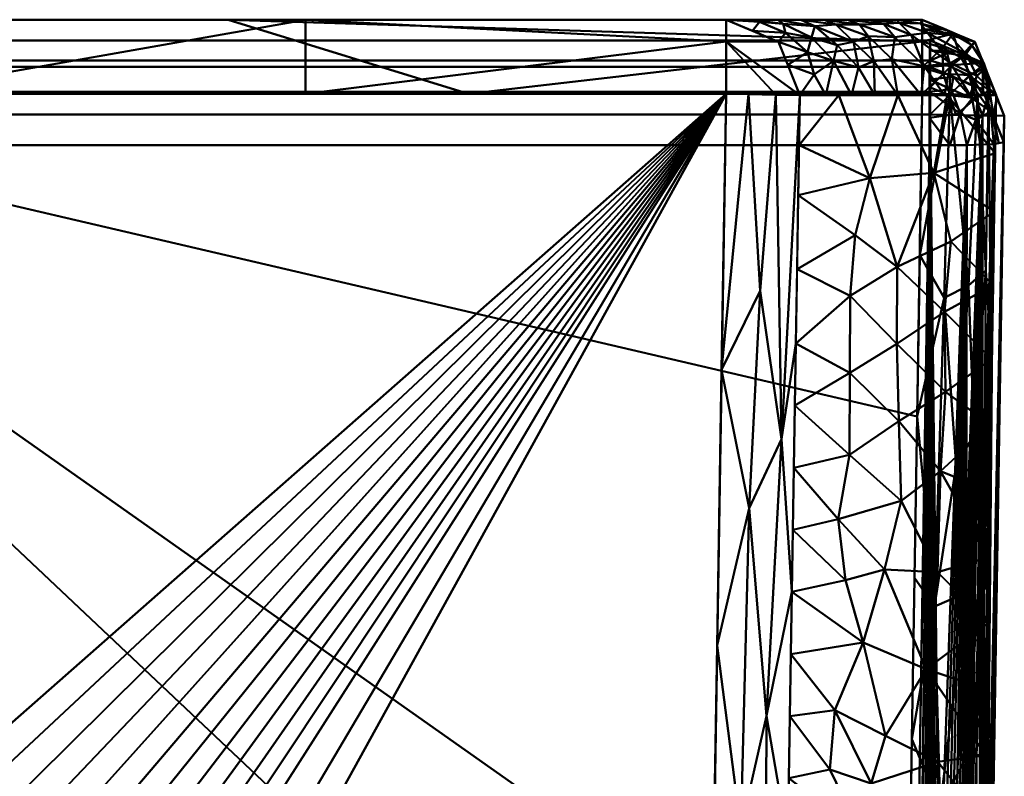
# Model space of a CAD drawing. Header units: millimetres. Extents: x -198 to 198, y -607 to 0.
# Tile 41 of 41: x 65 to 198, y -102 to 0. Entities that reach past the tile are written whole.
import ezdxf

# ---------------------------------------------------------------- set-up
doc = ezdxf.new("R2010")
doc.units = ezdxf.units.MM
doc.layers.add('A-GENM', color=13, linetype='Continuous', lineweight=30)

# ---------------------------------------------------------------- blocks, each defined once
blk = doc.blocks.new('Model - Model-3643-View 1')
at = {"layer": 'A-GENM', "lineweight": 40}
mesh = blk.add_polyface(dxfattribs=at)
corners = [(-160.59, 0, 135.21), (-173.81, 0, 262.61), (-187.03, 0, 390), (0, 0, 390), (187.03, 0, 390), (173.81, 0, 262.61), (160.59, 0, 135.21), (0, 0, 135.21), (77.59, 0, 390)]
mesh.append_faces([[corners[k] for k in face] for face in [(1, 3, 7, 0)]], dxfattribs={"vtx0": -1, "vtx1": -1})
mesh.append_faces([[corners[k] for k in face] for face in [(7, 3, 8)]], dxfattribs={"vtx0": -1, "vtx2": -1})
mesh.append_faces([[corners[k] for k in face] for face in [(1, 2, 3), (8, 4, 5)]], dxfattribs={"vtx2": -1})
mesh.append_faces([[corners[k] for k in face] for face in [(5, 6, 7, 8)]], dxfattribs={"vtx2": -1, "vtx3": -1})
mesh = blk.add_polyface(dxfattribs=at)
corners = [(-187.03, 0, 390), (-187.03, -2.93, 397.07), (-187.03, -10, 400), (0, -10, 400), (187.03, -10, 400), (187.03, -2.93, 397.07), (187.03, 0, 390), (0, 0, 390), (-64.71, -10, 400), (-93.52, 0, 390), (64.71, -10, 400), (93.52, 0, 390), (-125.87, -10, 400), (125.87, -10, 400)]
mesh.append_faces([[corners[k] for k in face] for face in [(1, 9, 0)]], dxfattribs={"vtx0": -1})
mesh.append_faces([[corners[k] for k in face] for face in [(9, 1, 12), (11, 13, 5)]], dxfattribs={"vtx0": -1, "vtx1": -1, "vtx2": -1})
mesh.append_faces([[corners[k] for k in face] for face in [(9, 12, 8, 7)]], dxfattribs={"vtx0": -1, "vtx2": -1})
mesh.append_faces([[corners[k] for k in face] for face in [(7, 8, 3, 10)]], dxfattribs={"vtx0": -1, "vtx3": -1})
mesh.append_faces([[corners[k] for k in face] for face in [(11, 7, 10, 13)]], dxfattribs={"vtx1": -1, "vtx3": -1})
mesh.append_faces([[corners[k] for k in face] for face in [(13, 4, 5), (1, 2, 12), (5, 6, 11)]], dxfattribs={"vtx2": -1})
mesh = blk.add_polyface(dxfattribs=at)
corners = [(160.59, 0, 135.21), (160.59, -2.93, 128.14), (160.59, -10, 125.21), (0, -10, 125.21), (-160.59, -10, 125.21), (-160.59, -2.93, 128.14), (-160.59, 0, 135.21), (0, 0, 135.21), (47.24, 0, 135.21), (-47.24, 0, 135.21), (47.24, -10, 125.21), (-47.24, -10, 125.21), (103.91, 0, 135.21), (-103.91, 0, 135.21), (103.91, -10, 125.21), (-103.91, -10, 125.21)]
mesh.append_faces([[corners[k] for k in face] for face in [(11, 9, 3)]], dxfattribs={"vtx0": -1, "vtx1": -1})
mesh.append_faces([[corners[k] for k in face] for face in [(1, 14, 12), (13, 15, 5)]], dxfattribs={"vtx0": -1, "vtx1": -1, "vtx2": -1})
mesh.append_faces([[corners[k] for k in face] for face in [(7, 8, 3, 9), (14, 10, 12)]], dxfattribs={"vtx1": -1, "vtx2": -1})
mesh.append_faces([[corners[k] for k in face] for face in [(8, 12, 10, 3), (13, 9, 11, 15)]], dxfattribs={"vtx1": -1, "vtx3": -1})
mesh.append_faces([[corners[k] for k in face] for face in [(5, 6, 13), (12, 0, 1), (1, 2, 14), (15, 4, 5)]], dxfattribs={"vtx2": -1})
mesh = blk.add_polyface(dxfattribs=at)
corners = [(160.59, 0, 135.21), (173.81, 0, 262.61), (187.03, 0, 390), (194.12, -2.99, 389.26), (196.98, -10.16, 388.97), (183.75, -10.16, 261.57), (170.53, -10.16, 134.18), (167.67, -2.99, 134.48), (177.5, -10.16, 201.28), (180.07, 0, 322.9), (167.55, 0, 202.31), (190.01, -10.16, 321.86), (177.77, -2.99, 231.72), (183.35, -2.36, 292.09), (187.72, -1.78, 341.46), (193.5, -10.16, 355.42), (190.85, -5.84, 338.73), (195.55, -6.57, 389.11), (187.27, -6.28, 302.38), (182.91, -5.33, 264.63), (180.63, -10.16, 231.43), (178.41, -6.44, 216.42), (172.09, -2.4, 183.17), (174.01, -10.16, 167.73), (168.91, -6.09, 134.35), (171.54, -4.38, 160.67), (175.08, -5.56, 188.11), (192.92, -4.61, 365.14), (164.13, -1.49, 134.84), (164.07, 0, 168.76), (168.58, -1.75, 157.6), (168.27, -0.55, 177.54), (172.56, -0.89, 210.65), (175.37, -0.63, 243.77), (178.56, -0.64, 274.29), (176.94, 0, 292.75), (181.78, -0.56, 307.48), (179.73, -2.24, 258.59), (170.68, 0, 232.46), (190.65, -2.02, 366.43), (183.55, 0, 356.45), (190.58, -1.49, 389.63), (186.79, -0.52, 356.79), (183.93, -0.43, 332.12), (175.57, -3.45, 206.42), (172.47, -7.41, 156.15), (194.39, -7.56, 366.98), (165.1, -0.29, 155.58), (186.88, -10.16, 291.72), (185.54, -2.06, 316.77), (180.51, -5.61, 240.14)]
mesh.append_faces([[corners[k] for k in face] for face in [(15, 46, 4), (23, 26, 8), (38, 32, 10), (40, 43, 9), (6, 45, 23), (4, 46, 17), (0, 47, 28)]], dxfattribs={"vtx0": -1, "vtx1": -1})
mesh.append_faces([[corners[k] for k in face] for face in [(13, 18, 19), (49, 13, 36), (22, 30, 31), (12, 32, 33), (18, 13, 49), (49, 16, 18), (22, 44, 26), (12, 50, 21), (26, 44, 21), (12, 33, 37), (3, 27, 39), (34, 35, 36), (42, 39, 14), (27, 46, 16), (16, 11, 18), (14, 39, 27), (48, 19, 18), (37, 33, 34), (23, 45, 26), (21, 50, 20), (7, 30, 25), (22, 31, 32), (26, 25, 22), (45, 24, 25), (21, 8, 26), (46, 27, 17), (14, 27, 16), (25, 30, 22), (28, 47, 30), (31, 47, 29), (32, 12, 44), (31, 10, 32), (32, 38, 33), (40, 42, 43), (34, 33, 1), (36, 13, 34), (37, 13, 19), (14, 43, 42), (13, 37, 34), (50, 37, 19), (41, 39, 42), (49, 43, 14), (36, 9, 43), (32, 44, 22), (21, 44, 12), (26, 45, 25), (16, 46, 15), (30, 47, 31), (43, 49, 36), (49, 14, 16), (37, 50, 12), (50, 19, 5)]], dxfattribs={"vtx0": -1, "vtx1": -1, "vtx2": -1})
mesh.append_faces([[corners[k] for k in face] for face in [(27, 3, 17), (21, 20, 8), (16, 15, 11), (19, 48, 5), (34, 1, 35), (42, 2, 41), (42, 40, 2), (18, 11, 48)]], dxfattribs={"vtx0": -1, "vtx2": -1})
mesh.append_faces([[corners[k] for k in face] for face in [(5, 20, 50), (0, 29, 47), (24, 7, 25), (6, 24, 45), (7, 28, 30), (29, 10, 31), (35, 9, 36), (38, 1, 33), (41, 3, 39)]], dxfattribs={"vtx1": -1, "vtx2": -1})
mesh = blk.add_polyface(dxfattribs=at)
corners = [(160.59, 0, 135.21), (167.67, -2.99, 134.48), (170.53, -10.16, 134.18), (167.28, -10.11, 127.78), (160.59, -10, 125.21), (160.59, -2.93, 128.14)]
mesh.append_faces([[corners[k] for k in face] for face in [(5, 2, 3)]], dxfattribs={"vtx0": -1, "vtx2": -1})
mesh.append_faces([[corners[k] for k in face] for face in [(4, 5, 3), (0, 1, 5)]], dxfattribs={"vtx1": -1})
mesh.append_faces([[corners[k] for k in face] for face in [(1, 2, 5)]], dxfattribs={"vtx1": -1, "vtx2": -1})
mesh = blk.add_polyface(dxfattribs=at)
corners = [(187.03, 0, 390), (187.03, -2.93, 397.07), (187.03, -10, 400), (194.46, -10.12, 396.7), (196.98, -10.16, 388.97), (194.12, -2.99, 389.26), (192.22, -5.06, 396.98), (189.99, -1.24, 389.69), (187.03, -1.34, 393.23), (191.15, -1.92, 394.22), (195.79, -7.17, 389.09), (195.89, -10.14, 392.3), (195.38, -5.98, 393.75), (187.03, -6.46, 398.53), (190.75, -10.06, 398.35), (193.55, -7.49, 397.15), (189.73, -3.8, 397.37), (189.84, -7.32, 399.22), (193.67, -3.37, 393.45), (192.05, -2.11, 389.48), (194.95, -5.08, 389.18), (195.18, -10.13, 394.5)]
mesh.append_faces([[corners[k] for k in face] for face in [(1, 9, 8), (2, 17, 13), (3, 15, 14), (19, 18, 5), (21, 15, 3)]], dxfattribs={"vtx0": -1, "vtx1": -1})
mesh.append_faces([[corners[k] for k in face] for face in [(18, 19, 9), (18, 9, 6), (9, 1, 16), (15, 21, 12), (7, 8, 9), (12, 11, 10), (18, 12, 20), (12, 6, 15), (17, 15, 6), (17, 16, 13), (9, 16, 6), (15, 17, 14), (16, 17, 6), (12, 18, 6)]], dxfattribs={"vtx0": -1, "vtx1": -1, "vtx2": -1})
mesh.append_faces([[corners[k] for k in face] for face in [(16, 1, 13), (17, 2, 14), (12, 10, 20)]], dxfattribs={"vtx0": -1, "vtx2": -1})
mesh.append_faces([[corners[k] for k in face] for face in [(20, 5, 18), (19, 7, 9), (21, 11, 12)]], dxfattribs={"vtx1": -1, "vtx2": -1})
mesh.append_faces([[corners[k] for k in face] for face in [(11, 4, 10), (7, 0, 8)]], dxfattribs={"vtx2": -1})
mesh = blk.add_polyface(dxfattribs=at)
corners = [(-188.02, -6.37, 463.71), (188.02, -6.37, 463.71), (188.08, -2.82, 410.67), (-188.08, -2.82, 410.67)]
mesh.append_faces([[corners[k] for k in face] for face in [(0, 1, 2, 3)]])
mesh = blk.add_polyface(dxfattribs=at)
corners = [(-188.08, -12.79, 400), (-188.08, -5.49, 403.17), (-188.08, -2.82, 410.67), (188.08, -2.82, 410.67), (188.08, -5.49, 403.17), (188.08, -12.79, 400)]
mesh.append_faces([[corners[k] for k in face] for face in [(1, 4, 5, 0)]], dxfattribs={"vtx0": -1})
mesh.append_faces([[corners[k] for k in face] for face in [(1, 2, 3, 4)]], dxfattribs={"vtx3": -1})
mesh = blk.add_polyface(dxfattribs=at)
corners = [(188.08, -2.82, 410.67), (188.02, -6.37, 463.71), (195.15, -9.35, 463.52), (198.02, -16.51, 463.05), (198.08, -12.95, 410), (195.21, -5.8, 410.48)]
mesh.append_faces([[corners[k] for k in face] for face in [(5, 1, 2)]], dxfattribs={"vtx0": -1, "vtx2": -1})
mesh.append_faces([[corners[k] for k in face] for face in [(0, 1, 5)]], dxfattribs={"vtx1": -1})
mesh.append_faces([[corners[k] for k in face] for face in [(3, 4, 5, 2)]], dxfattribs={"vtx2": -1})
mesh = blk.add_polyface(dxfattribs=at)
corners = [(188.08, -12.79, 400), (188.08, -5.49, 403.17), (188.08, -2.82, 410.67), (195.21, -5.8, 410.48), (198.08, -12.95, 410), (195.15, -12.91, 402.93), (196.06, -7.93, 410.33), (193.35, -7.5, 403.35), (195.19, -6.61, 406.65), (191.64, -4.31, 410.57), (196.62, -12.93, 406.47), (197.07, -10.44, 410.17), (196.1, -9.54, 405), (192.64, -4.89, 405.91), (188.08, -4.15, 406.92), (191.61, -12.85, 401.46), (188.08, -9.14, 401.58), (190.82, -6.31, 402.9), (190.37, -4.49, 404.92), (194.21, -10.59, 402.42), (190.68, -10.17, 400.71)]
mesh.append_faces([[corners[k] for k in face] for face in [(15, 19, 5), (16, 20, 0), (11, 12, 6), (14, 18, 1)]], dxfattribs={"vtx0": -1, "vtx1": -1})
mesh.append_faces([[corners[k] for k in face] for face in [(8, 13, 3), (8, 7, 13), (18, 13, 17), (6, 12, 8), (10, 12, 11), (8, 12, 7), (9, 18, 14), (1, 18, 17), (7, 17, 13), (5, 19, 12), (16, 17, 20), (13, 18, 9), (19, 7, 12), (7, 19, 20), (15, 20, 19), (7, 20, 17)]], dxfattribs={"vtx0": -1, "vtx1": -1, "vtx2": -1})
mesh.append_faces([[corners[k] for k in face] for face in [(13, 9, 3), (8, 3, 6), (17, 16, 1)]], dxfattribs={"vtx0": -1, "vtx2": -1})
mesh.append_faces([[corners[k] for k in face] for face in [(2, 9, 14)]], dxfattribs={"vtx1": -1})
mesh.append_faces([[corners[k] for k in face] for face in [(10, 5, 12), (15, 0, 20)]], dxfattribs={"vtx1": -1, "vtx2": -1})
mesh.append_faces([[corners[k] for k in face] for face in [(11, 4, 10)]], dxfattribs={"vtx2": -1})
mesh = blk.add_polyface(dxfattribs=at)
corners = [(-188.02, -16.9, 473.03), (188.02, -16.9, 473.03), (188.02, -9.72, 470.54), (188.02, -6.37, 463.71), (-188.02, -6.37, 463.71), (-188.02, -9.72, 470.54)]
mesh.append_faces([[corners[k] for k in face] for face in [(3, 4, 5, 2)]], dxfattribs={"vtx2": -1})
mesh.append_faces([[corners[k] for k in face] for face in [(5, 0, 1, 2)]], dxfattribs={"vtx3": -1})
mesh = blk.add_polyface(dxfattribs=at)
corners = [(188.02, -16.9, 473.03), (193.02, -16.91, 471.69), (196.68, -16.76, 468.04), (198.02, -16.51, 463.05), (195.15, -9.35, 463.52), (188.02, -6.37, 463.71), (188.02, -9.72, 470.53), (193.74, -10.6, 468.9), (190.74, -16.9, 472.3), (188.02, -13.25, 471.76), (192.13, -12.65, 471.38), (188.02, -8.05, 467.12), (191.59, -7.86, 463.62), (190.91, -9.37, 469.6), (191.24, -7.68, 466.85), (193.76, -8.86, 466.37), (196.27, -12.39, 467.09), (194.85, -16.83, 469.86), (197.35, -16.64, 465.54), (196.58, -12.93, 463.28), (194.25, -13.49, 470.33)]
mesh.append_faces([[corners[k] for k in face] for face in [(19, 18, 3)]], dxfattribs={"vtx0": -1})
mesh.append_faces([[corners[k] for k in face] for face in [(9, 10, 6), (6, 13, 11), (11, 14, 5), (17, 20, 1)]], dxfattribs={"vtx0": -1, "vtx1": -1})
mesh.append_faces([[corners[k] for k in face] for face in [(7, 10, 20), (10, 13, 6), (7, 13, 10), (10, 9, 8), (2, 16, 20), (7, 16, 15), (14, 13, 7), (15, 14, 7), (11, 13, 14), (15, 12, 14), (16, 18, 19), (16, 4, 15), (7, 20, 16), (1, 20, 10)]], dxfattribs={"vtx0": -1, "vtx1": -1, "vtx2": -1})
mesh.append_faces([[corners[k] for k in face] for face in [(10, 8, 1), (14, 12, 5), (15, 4, 12), (16, 2, 18)]], dxfattribs={"vtx0": -1, "vtx2": -1})
mesh.append_faces([[corners[k] for k in face] for face in [(19, 4, 16), (17, 2, 20)]], dxfattribs={"vtx1": -1, "vtx2": -1})
mesh.append_faces([[corners[k] for k in face] for face in [(9, 0, 8)]], dxfattribs={"vtx2": -1})
mesh = blk.add_polyface(dxfattribs=at)
corners = [(187.03, -10, 400), (0, -10, 400), (-187.03, -10, 400), (-186.34, -53.48, 400), (-185.64, -96.95, 400), (-184.95, -140.43, 400), (-184.25, -183.91, 400), (-183.56, -227.39, 400), (-182.87, -270.86, 400), (-182.17, -314.34, 400), (-181.48, -357.82, 400), (-180.78, -401.3, 400), (-180.76, -402.66, 400), (-180.73, -404.03, 400), (-176.22, -445.68, 400), (-164.06, -485.76, 400), (-143.9, -522.48, 400), (-115.92, -553.65, 400), (-81.16, -577.04, 400), (-41.68, -591.09, 400), (0, -595.59, 400), (36.82, -592.11, 400), (72.14, -581.24, 400), (104.24, -562.96, 400), (131.55, -538.11, 400), (153.06, -508.1, 400), (168.37, -474.48, 400), (177.32, -439.76, 400), (180.73, -404.03, 400), (180.76, -402.67, 400), (180.78, -401.3, 400), (181.48, -357.82, 400), (182.17, -314.34, 400), (182.87, -270.86, 400), (183.56, -227.39, 400), (184.25, -183.91, 400), (184.95, -140.43, 400), (185.64, -96.95, 400), (186.34, -53.48, 400)]
mesh.append_faces([[corners[k] for k in face] for face in [(24, 22, 23)]], dxfattribs={"vtx0": -1})
mesh.append_faces([[corners[k] for k in face] for face in [(27, 14, 26), (36, 1, 35)]], dxfattribs={"vtx0": -1, "vtx1": -1})
mesh.append_faces([[corners[k] for k in face] for face in [(16, 19, 20, 15)]], dxfattribs={"vtx0": -1, "vtx2": -1})
mesh.append_faces([[corners[k] for k in face] for face in [(26, 14, 15, 20)]], dxfattribs={"vtx0": -1, "vtx2": -1, "vtx3": -1})
mesh.append_faces([[corners[k] for k in face] for face in [(1, 36, 37, 38)]], dxfattribs={"vtx0": -1, "vtx3": -1})
mesh.append_faces([[corners[k] for k in face] for face in [(3, 4, 1, 2)]], dxfattribs={"vtx1": -1})
mesh.append_faces([[corners[k] for k in face] for face in [(5, 6, 1, 4), (28, 29, 13)]], dxfattribs={"vtx1": -1, "vtx2": -1})
mesh.append_faces([[corners[k] for k in face] for face in [(6, 7, 35, 1)]], dxfattribs={"vtx1": -1, "vtx2": -1, "vtx3": -1})
mesh.append_faces([[corners[k] for k in face] for face in [(13, 14, 27, 28), (12, 13, 29, 30), (11, 12, 30, 31), (10, 11, 31, 32), (9, 10, 32, 33), (8, 9, 33, 34), (7, 8, 34, 35), (21, 22, 24, 25), (25, 26, 20, 21)]], dxfattribs={"vtx1": -1, "vtx3": -1})
mesh.append_faces([[corners[k] for k in face] for face in [(17, 18, 19, 16), (38, 0, 1)]], dxfattribs={"vtx2": -1})
mesh = blk.add_polyface(dxfattribs=at)
corners = [(0, -508.78, 125.21), (-35.47, -505.03, 125.21), (-69.14, -493.3, 125.21), (-98.91, -473.7, 125.21), (-123.02, -447.44, 125.21), (-140.49, -416.35, 125.21), (-151.11, -382.29, 125.21), (-155.14, -346.83, 125.21), (-155.18, -344.54, 125.21), (-155.22, -342.14, 125.21), (-155.26, -339.74, 125.21), (-155.3, -337.35, 125.21), (-155.42, -330.17, 125.21), (-160.59, -10, 125.21), (-30.42, -10, 125.21), (-30.42, -107.09, 125.21), (-34.06, -109.19, 125.21), (-37.91, -111.87, 125.21), (-41.49, -114.86, 125.21), (-44.8, -118.15, 125.21), (-47.82, -121.73, 125.21), (-50.57, -125.56, 125.21), (-53.03, -129.63, 125.21), (-55.21, -133.9, 125.21), (-57.12, -138.37, 125.21), (-58.77, -143, 125.21), (-60.18, -147.77, 125.21), (-61.35, -152.66, 125.21), (-62.32, -157.66, 125.21), (-63.09, -162.76, 125.21), (-64.14, -173.21, 125.21), (-64.67, -183.93, 125.21), (-64.83, -194.91, 125.21), (-64.78, -206.11, 125.21), (-64.65, -217.54, 125.21), (-64.58, -229.19, 125.21), (-64.58, -243.14, 125.21), (-64.52, -256.82, 125.21), (-64.34, -270.15, 125.21), (-63.97, -283.09, 125.21), (-63.68, -289.4, 125.21), (-63.29, -295.59, 125.21), (-62.8, -301.66, 125.21), (-62.19, -307.61, 125.21), (-61.43, -313.42, 125.21), (-60.51, -319.09, 125.21), (-59.42, -324.61, 125.21), (-58.12, -329.96, 125.21), (-56.6, -335.13, 125.21), (-54.85, -340.11, 125.21), (-52.84, -344.86, 125.21), (-50.56, -349.37, 125.21), (-48, -353.6, 125.21), (-45.16, -357.54, 125.21), (-42.02, -361.17, 125.21), (-38.59, -364.45, 125.21), (-34.85, -367.37, 125.21), (-30.82, -369.93, 125.21), (-26.48, -372.1, 125.21), (-21.83, -373.88, 125.21), (-16.87, -375.27, 125.21), (-11.58, -376.27, 125.21), (-5.96, -376.86, 125.21), (0, -377.06, 125.21), (5.96, -376.86, 125.21), (11.58, -376.27, 125.21), (16.87, -375.27, 125.21), (21.83, -373.88, 125.21), (26.48, -372.1, 125.21), (30.82, -369.93, 125.21), (34.85, -367.37, 125.21), (38.59, -364.45, 125.21), (42.02, -361.17, 125.21), (45.16, -357.54, 125.21), (48, -353.6, 125.21), (50.56, -349.37, 125.21), (52.84, -344.86, 125.21), (54.85, -340.11, 125.21), (56.6, -335.13, 125.21), (58.12, -329.96, 125.21), (59.42, -324.61, 125.21), (60.51, -319.09, 125.21), (61.43, -313.42, 125.21), (62.19, -307.61, 125.21), (62.8, -301.66, 125.21), (63.29, -295.59, 125.21), (63.68, -289.4, 125.21), (63.97, -283.09, 125.21), (64.34, -270.15, 125.21), (64.52, -256.82, 125.21), (64.58, -243.14, 125.21), (64.58, -229.19, 125.21), (64.65, -217.54, 125.21), (64.78, -206.11, 125.21), (64.83, -194.91, 125.21), (64.67, -183.93, 125.21), (64.14, -173.21, 125.21), (63.09, -162.76, 125.21), (62.32, -157.66, 125.21), (61.35, -152.66, 125.21), (60.18, -147.77, 125.21), (58.77, -143, 125.21), (57.12, -138.37, 125.21), (55.21, -133.9, 125.21), (53.03, -129.63, 125.21), (50.57, -125.56, 125.21), (47.82, -121.73, 125.21), (44.8, -118.15, 125.21), (41.49, -114.86, 125.21), (37.91, -111.87, 125.21), (34.06, -109.19, 125.21), (30.42, -107.09, 125.21), (30.42, -10, 125.21), (160.59, -10, 125.21), (155.34, -334.96, 125.21), (155.26, -339.74, 125.21), (155.18, -344.53, 125.21), (155.14, -346.83, 125.21), (154.24, -361.59, 125.21), (152.26, -376.25, 125.21), (152.17, -376.81, 125.21), (150.18, -386.53, 125.21), (149.32, -390.11, 125.21), (148.89, -391.76, 125.21), (148.75, -392.31, 125.21), (148, -395.04, 125.21), (146.88, -398.84, 125.21), (145.59, -402.88, 125.21), (144.59, -405.82, 125.21), (144.4, -406.35, 125.21), (143.92, -407.68, 125.21), (143.63, -408.48, 125.21), (143.23, -409.53, 125.21), (140.27, -416.86, 125.21), (138.67, -420.47, 125.21), (138.31, -421.24, 125.21), (137.96, -422, 125.21), (137.23, -423.53, 125.21), (136.73, -424.54, 125.21), (136.61, -424.79, 125.21), (131.7, -433.98, 125.21), (131.42, -434.47, 125.21), (123.35, -446.98, 125.21), (122.37, -448.34, 125.21), (121.87, -449.02, 125.21), (121.7, -449.25, 125.21), (120.69, -450.59, 125.21), (120.52, -450.82, 125.21), (114.5, -458.21, 125.21), (114.14, -458.63, 125.21), (111.52, -461.55, 125.21), (106.45, -466.79, 125.21), (105.65, -467.57, 125.21), (103.21, -469.88, 125.21), (101.14, -471.76, 125.21), (100.93, -471.95, 125.21), (100.72, -472.13, 125.21), (98.6, -473.96, 125.21), (68.9, -493.42, 125.21), (35.34, -505.06, 125.21)]
mesh.append_faces([[corners[k] for k in face] for face in [(94, 114, 93), (91, 114, 90), (76, 121, 75), (78, 118, 77), (60, 2, 59), (72, 141, 71), (70, 150, 69), (54, 5, 53), (51, 6, 50), (110, 112, 109), (108, 113, 107), (45, 12, 44), (43, 12, 42), (42, 12, 41), (40, 12, 39), (38, 12, 37), (37, 12, 36), (30, 13, 29), (31, 13, 30), (36, 12, 35), (27, 13, 26)]], dxfattribs={"vtx0": -1, "vtx1": -1})
mesh.append_faces([[corners[k] for k in face] for face in [(71, 143, 144, 70), (72, 138, 139), (69, 156, 157, 68), (114, 88, 89), (95, 113, 114, 94), (113, 95, 96), (114, 89, 90), (113, 97, 98), (77, 118, 119, 76), (130, 73, 74), (113, 106, 107), (68, 157, 158, 67), (0, 63, 64, 159), (159, 65, 66, 158), (62, 0, 1, 61), (0, 62, 63), (3, 57, 58), (3, 56, 57), (6, 51, 52, 5), (4, 55, 56, 3), (46, 11, 12, 45), (13, 20, 21), (13, 18, 19), (13, 23, 24), (13, 22, 23), (13, 21, 22), (14, 17, 18, 13), (14, 16, 17), (12, 43, 44), (12, 38, 39), (12, 40, 41)]], dxfattribs={"vtx0": -1, "vtx2": -1})
mesh.append_faces([[corners[k] for k in face] for face in [(73, 132, 133, 134), (75, 123, 124, 125), (72, 136, 137, 138), (69, 150, 151, 152), (71, 141, 142, 143), (79, 115, 116, 117), (47, 8, 9, 10), (12, 33, 34, 35)]], dxfattribs={"vtx0": -1, "vtx3": -1})
mesh.append_faces([[corners[k] for k in face] for face in [(15, 16, 14)]], dxfattribs={"vtx1": -1})
mesh.append_faces([[corners[k] for k in face] for face in [(131, 132, 73, 130), (129, 130, 74, 128), (135, 136, 72, 134), (72, 73, 134), (122, 123, 75, 121), (120, 121, 76, 119), (127, 128, 74, 126), (149, 150, 70, 148), (155, 156, 69, 154), (153, 154, 69, 152), (147, 148, 70, 146), (140, 141, 72, 139), (145, 146, 70, 144), (83, 84, 114), (84, 85, 114), (87, 88, 114), (86, 87, 114), (85, 86, 114), (92, 93, 114, 91), (96, 97, 113), (81, 82, 114), (79, 80, 115), (100, 101, 113), (99, 100, 113), (98, 99, 113), (102, 103, 113), (105, 106, 113), (104, 105, 113), (103, 104, 113), (101, 102, 113), (82, 83, 114), (64, 65, 159), (66, 67, 158), (52, 53, 5), (48, 49, 7), (19, 20, 13), (24, 25, 13), (25, 26, 13), (28, 29, 13), (27, 28, 13), (32, 33, 12)]], dxfattribs={"vtx1": -1, "vtx2": -1})
mesh.append_faces([[corners[k] for k in face] for face in [(125, 126, 74, 75), (114, 115, 80, 81), (117, 118, 78, 79), (60, 61, 1, 2), (58, 59, 2, 3), (54, 55, 4, 5), (49, 50, 6, 7), (47, 48, 7, 8), (10, 11, 46, 47), (108, 109, 112, 113), (31, 32, 12, 13)]], dxfattribs={"vtx1": -1, "vtx3": -1})
mesh.append_faces([[corners[k] for k in face] for face in [(110, 111, 112)]], dxfattribs={"vtx2": -1})
mesh = blk.add_polyface(dxfattribs=at)
corners = [(155.18, -344.53, 125.21), (155.78, -307.36, 125.21), (156.38, -270.19, 125.21), (156.98, -233.02, 125.21), (157.58, -195.85, 125.21), (158.18, -158.68, 125.21), (158.78, -121.51, 125.21), (159.38, -84.34, 125.21), (159.99, -47.17, 125.21), (160.59, -10, 125.21), (167.28, -10.11, 127.78), (170.53, -10.16, 134.18), (169.99, -43.65, 134.18), (169.45, -77.13, 134.18), (168.91, -110.61, 134.18), (168.37, -144.1, 134.18), (167.83, -177.58, 134.18), (167.29, -211.07, 134.18), (166.75, -244.55, 134.18), (166.21, -278.04, 134.18), (165.66, -311.56, 134.18), (165.13, -344.69, 134.18), (161.88, -344.64, 127.78), (163.88, -227.76, 127.89), (166.02, -93.82, 127.87), (164.98, -160.79, 127.9), (163.39, -294.76, 128.49), (163.7, -65.82, 126.06), (168.04, -56.55, 129.5), (160.48, -251.67, 125.96), (164.01, -260.93, 128.57), (159.94, -284.95, 125.96), (160.38, -316.74, 126.41), (162.12, -140.15, 125.9), (165.91, -127.29, 128.29), (163.62, -10.05, 126.38), (165.17, -36.54, 126.56), (162.6, -109.08, 125.89), (161.35, -177.32, 125.83), (164.47, -194.28, 127.94), (160.98, -210.59, 125.89)]
mesh.append_faces([[corners[k] for k in face] for face in [(19, 30, 18), (0, 32, 22), (12, 28, 11), (1, 32, 0), (13, 28, 12), (15, 34, 14), (7, 37, 6)]], dxfattribs={"vtx0": -1, "vtx1": -1})
mesh.append_faces([[corners[k] for k in face] for face in [(32, 26, 22), (26, 20, 22), (23, 18, 30), (29, 30, 31), (26, 31, 30), (39, 23, 40), (13, 24, 28), (24, 14, 34), (33, 37, 34), (1, 31, 32), (33, 34, 25), (6, 37, 33), (40, 29, 3), (15, 25, 34), (40, 38, 39), (19, 26, 30), (29, 31, 2), (37, 27, 24), (26, 32, 31), (24, 27, 28), (7, 27, 37), (38, 33, 25), (8, 35, 36), (27, 36, 28), (30, 29, 23), (28, 36, 10), (8, 36, 27), (34, 37, 24), (33, 38, 5), (38, 25, 39), (16, 39, 25), (17, 23, 39), (40, 23, 29), (38, 40, 4)]], dxfattribs={"vtx0": -1, "vtx1": -1, "vtx2": -1})
mesh.append_faces([[corners[k] for k in face] for face in [(23, 17, 18), (24, 13, 14), (25, 15, 16), (40, 3, 4), (29, 2, 3), (26, 19, 20), (36, 35, 10)]], dxfattribs={"vtx0": -1, "vtx2": -1})
mesh.append_faces([[corners[k] for k in face] for face in [(21, 22, 20)]], dxfattribs={"vtx1": -1})
mesh.append_faces([[corners[k] for k in face] for face in [(1, 2, 31), (4, 5, 38), (7, 8, 27), (16, 17, 39), (5, 6, 33), (10, 11, 28)]], dxfattribs={"vtx1": -1, "vtx2": -1})
mesh.append_faces([[corners[k] for k in face] for face in [(8, 9, 35)]], dxfattribs={"vtx2": -1})
mesh = blk.add_polyface(dxfattribs=at)
corners = [(183.61, -43.68, 265.32), (183.64, -33.32, 264.06), (190.03, -39.36, 326.51), (177.27, -47.6, 204.93), (169.85, -52.02, 134.18), (169.99, -43.65, 134.18), (179.96, -21.34, 226.75), (188.59, -20.63, 309.75), (170.42, -16.9, 134.18), (175.78, -10.16, 184.72), (183.75, -10.16, 261.57), (190.87, -29.91, 333.15), (196.73, -25.85, 388.97), (196.57, -35.8, 388.97), (190.37, -10.16, 325.27), (196.85, -18.01, 388.97), (177.29, -37.24, 203.47), (177.22, -58.64, 206.11), (170.53, -10.16, 134.18), (177.97, -29.06, 208.8), (170.31, -23.64, 134.18), (190.14, -50.14, 329.28), (196.41, -45.75, 388.97), (183.88, -54.13, 269.59), (170.15, -33.64, 134.18), (196.27, -54.65, 388.97), (196.98, -10.16, 388.97)]
mesh.append_faces([[corners[k] for k in face] for face in [(15, 14, 26)]], dxfattribs={"vtx0": -1})
mesh.append_faces([[corners[k] for k in face] for face in [(0, 1, 2), (6, 7, 1), (6, 8, 9), (1, 7, 11), (14, 15, 7), (16, 3, 5), (4, 3, 17), (7, 6, 10), (16, 19, 1), (13, 2, 11), (21, 2, 22), (21, 0, 2), (21, 23, 0), (23, 3, 0), (1, 19, 6), (0, 16, 1), (3, 16, 0), (1, 11, 2), (12, 11, 7), (24, 19, 16), (20, 6, 19)]], dxfattribs={"vtx0": -1, "vtx1": -1, "vtx2": -1})
mesh.append_faces([[corners[k] for k in face] for face in [(3, 4, 5), (2, 13, 22), (16, 5, 24), (19, 24, 20), (21, 22, 25), (7, 10, 14)]], dxfattribs={"vtx0": -1, "vtx2": -1})
mesh.append_faces([[corners[k] for k in face] for face in [(9, 10, 6), (12, 13, 11), (20, 8, 6), (15, 12, 7)]], dxfattribs={"vtx1": -1, "vtx2": -1})
mesh.append_faces([[corners[k] for k in face] for face in [(8, 18, 9)]], dxfattribs={"vtx2": -1})
mesh = blk.add_polyface(dxfattribs=at)
corners = [(196.98, -10.16, 388.97), (194.46, -10.12, 396.69), (187.03, -10, 400), (186.34, -53.48, 400), (185.64, -96.95, 400), (184.95, -140.43, 400), (184.25, -183.91, 400), (183.56, -227.39, 400), (182.87, -270.86, 400), (182.17, -314.34, 400), (181.48, -357.82, 400), (180.78, -401.3, 400), (188.21, -401.42, 396.69), (190.73, -401.46, 388.96), (191.29, -366.11, 388.96), (191.86, -330.5, 388.96), (192.43, -294.9, 388.96), (193, -259.31, 388.97), (193.57, -223.72, 388.97), (194.13, -188.12, 388.97), (194.7, -152.53, 388.97), (195.27, -116.94, 388.97), (195.84, -81.34, 388.97), (196.41, -45.75, 388.97), (191.95, -170.29, 396.64), (190.81, -241.47, 396.64), (193.15, -99.1, 396.56), (189.74, -312.66, 396.56), (193.13, -205.91, 393.85), (195.42, -63.54, 393.81), (194.28, -134.72, 393.81), (192.01, -277.09, 393.81), (190.87, -348.29, 393.81), (191.58, -60.09, 398.44), (186.93, -351.59, 398.44), (195.97, -10.14, 392.07), (189.47, -401.44, 392.83), (188.58, -205.72, 398.84), (194.14, -170.32, 392.56), (193, -241.51, 392.56), (195.29, -99.14, 392.51), (191.88, -312.69, 392.51), (189.89, -376.49, 394.9), (191.01, -134.52, 398.02), (188.14, -163.56, 399.34), (188.73, -277.2, 398.02), (186.78, -248.08, 399.35), (187.48, -376.98, 397.75), (184.49, -401.36, 398.35), (184.24, -372.15, 399.54), (191.01, -378.05, 391.71), (189.43, -106.05, 399.19), (188.66, -79.09, 399.62), (186.25, -305.59, 399.19), (184.6, -332.54, 399.62), (187.54, -327.68, 398.29), (189.34, -341.39, 396.5), (195.57, -33.79, 394.52), (193.26, -35.82, 397.48), (190.75, -10.06, 398.35), (189.98, -37.49, 399.41), (194, -55.92, 396.38), (192.93, -77.23, 397.17), (183.91, -205.65, 400), (191.14, -215.1, 396.74), (190.95, -192.55, 397.3), (188.81, -183.88, 398.9), (188.01, -139.12, 399.53), (184.6, -162.17, 400), (188.83, -229.04, 398.48), (186.33, -221.54, 399.63), (183.21, -249.12, 400), (185.88, -272.52, 399.53), (182.52, -292.6, 400), (181.13, -379.56, 400), (185.3, -118.69, 400), (185.99, -75.22, 400), (181.82, -336.08, 400), (196.29, -45.3, 391.89), (186.69, -31.74, 400)]
mesh.append_faces([[corners[k] for k in face] for face in [(79, 59, 2)]], dxfattribs={"vtx0": -1})
mesh.append_faces([[corners[k] for k in face] for face in [(18, 39, 17), (21, 30, 20), (7, 70, 63), (14, 50, 13), (63, 66, 6), (13, 50, 36), (68, 67, 5), (9, 53, 73), (10, 54, 77)]], dxfattribs={"vtx0": -1, "vtx1": -1})
mesh.append_faces([[corners[k] for k in face] for face in [(38, 28, 19), (40, 30, 21), (26, 40, 29), (64, 65, 37), (57, 78, 35), (61, 57, 58), (15, 41, 32), (31, 27, 41), (43, 30, 26), (45, 31, 25), (24, 43, 44), (24, 30, 43), (65, 66, 37), (52, 4, 51), (58, 59, 60), (47, 42, 56), (46, 72, 45), (39, 31, 17), (47, 12, 42), (28, 64, 39), (38, 30, 24), (75, 67, 51), (66, 63, 37), (27, 31, 45), (10, 49, 54), (53, 27, 45), (32, 42, 50), (29, 61, 62), (53, 54, 55), (27, 55, 56), (64, 25, 39), (30, 38, 20), (28, 38, 24), (28, 39, 18), (31, 39, 25), (29, 40, 22), (30, 40, 26), (31, 41, 16), (41, 27, 56), (50, 42, 36), (42, 32, 56), (51, 43, 26), (67, 68, 44), (67, 44, 43), (46, 45, 25), (53, 72, 73), (69, 46, 25), (70, 7, 46), (34, 54, 49), (49, 47, 34), (48, 49, 74), (48, 47, 49), (32, 50, 14), (62, 52, 51), (62, 51, 26), (52, 33, 60), (53, 45, 72), (54, 53, 9), (55, 54, 34), (56, 55, 34), (53, 55, 27), (56, 34, 47), (56, 32, 41), (58, 57, 1), (78, 57, 29), (59, 79, 60), (61, 58, 33), (60, 33, 58), (52, 60, 3), (62, 61, 33), (57, 61, 29), (52, 62, 33), (29, 62, 26), (46, 69, 70), (65, 28, 24), (69, 64, 37), (28, 65, 64), (66, 24, 44), (24, 66, 65), (6, 66, 44), (51, 67, 43), (64, 69, 25), (70, 69, 37), (63, 70, 37), (71, 72, 46), (22, 78, 29)]], dxfattribs={"vtx0": -1, "vtx1": -1, "vtx2": -1})
mesh.append_faces([[corners[k] for k in face] for face in [(78, 22, 23), (38, 19, 20), (28, 18, 19), (42, 12, 36), (57, 35, 1), (52, 3, 76), (32, 14, 15), (54, 9, 77), (58, 1, 59), (46, 7, 71), (72, 71, 8), (72, 8, 73), (49, 10, 74), (51, 4, 75), (78, 23, 0)]], dxfattribs={"vtx0": -1, "vtx2": -1})
mesh.append_faces([[corners[k] for k in face] for face in [(16, 17, 31), (0, 35, 78), (21, 22, 40), (15, 16, 41), (48, 12, 47), (75, 5, 67), (68, 6, 44), (76, 4, 52), (79, 3, 60)]], dxfattribs={"vtx1": -1, "vtx2": -1})
mesh.append_faces([[corners[k] for k in face] for face in [(74, 11, 48)]], dxfattribs={"vtx2": -1})
mesh = blk.add_polyface(dxfattribs=at)
corners = [(-188.08, -12.79, 400), (188.08, -12.79, 400), (185.79, -155.42, 400), (-185.79, -155.42, 400)]
mesh.append_faces([[corners[k] for k in face] for face in [(0, 1, 2, 3)]])
mesh = blk.add_polyface(dxfattribs=at)
corners = [(185.79, -155.42, 400), (188.08, -12.79, 400), (195.15, -12.91, 402.93), (198.08, -12.95, 410), (195.85, -152.1, 410), (195.82, -152.31, 409.36), (195.76, -152.52, 408.73), (195.65, -152.73, 408.1), (195.51, -152.93, 407.48), (195.32, -153.14, 406.86), (195.1, -153.34, 406.27), (194.54, -153.7, 405.11), (193.82, -154.06, 404.01), (192.99, -154.41, 403.04), (192.51, -154.56, 402.58), (192.01, -154.7, 402.15), (191.47, -154.84, 401.76), (190.91, -154.94, 401.41), (190.33, -155.05, 401.08), (189.72, -155.16, 400.8), (189.1, -155.22, 400.56), (188.46, -155.29, 400.36), (187.8, -155.36, 400.2), (187.14, -155.38, 400.09), (186.46, -155.4, 400.02)]
mesh.append_faces([[corners[k] for k in face] for face in [(1, 24, 0)]], dxfattribs={"vtx0": -1})
mesh.append_faces([[corners[k] for k in face] for face in [(11, 2, 10), (8, 3, 7), (3, 10, 2), (7, 3, 6), (24, 1, 23), (17, 2, 16), (16, 2, 15), (15, 2, 14)]], dxfattribs={"vtx0": -1, "vtx1": -1})
mesh.append_faces([[corners[k] for k in face] for face in [(3, 9, 10), (3, 8, 9), (2, 11, 12), (2, 12, 13), (3, 5, 6), (1, 21, 22), (1, 20, 21), (1, 22, 23), (19, 1, 2), (2, 17, 18)]], dxfattribs={"vtx0": -1, "vtx2": -1})
mesh.append_faces([[corners[k] for k in face] for face in [(4, 5, 3)]], dxfattribs={"vtx1": -1})
mesh.append_faces([[corners[k] for k in face] for face in [(13, 14, 2), (18, 19, 2), (19, 20, 1)]], dxfattribs={"vtx1": -1, "vtx2": -1})
mesh = blk.add_polyface(dxfattribs=at)
corners = [(195.85, -152.1, 410), (198.08, -12.95, 410), (198.02, -16.51, 463.05), (196.09, -136.65, 456.41)]
mesh.append_faces([[corners[k] for k in face] for face in [(0, 1, 2), (2, 3, 0)]], dxfattribs={"vtx2": -1})
mesh = blk.add_polyface(dxfattribs=at)
corners = [(186.16, -133.26, 466.6), (188.02, -16.9, 473.03), (-188.02, -16.9, 473.03), (-186.16, -133.26, 466.6)]
mesh.append_faces([[corners[k] for k in face] for face in [(0, 1, 2, 3)]])
mesh = blk.add_polyface(dxfattribs=at)
corners = [(186.16, -133.26, 466.6), (186.85, -133.29, 466.58), (187.54, -133.31, 466.5), (188.23, -133.34, 466.38), (188.87, -133.41, 466.22), (189.5, -133.47, 466.01), (190.11, -133.54, 465.77), (190.7, -133.65, 465.48), (191.27, -133.76, 465.16), (191.82, -133.86, 464.8), (192.36, -134.01, 464.39), (192.87, -134.16, 463.94), (193.35, -134.31, 463.46), (194.17, -134.68, 462.47), (194.87, -135.04, 461.35), (195.41, -135.4, 460.18), (195.62, -135.6, 459.58), (195.79, -135.81, 458.97), (195.92, -136.01, 458.35), (196.02, -136.22, 457.71), (196.08, -136.44, 457.06), (196.09, -136.65, 456.41), (198.02, -16.51, 463.05), (196.68, -16.76, 468.04), (193.02, -16.91, 471.69), (188.02, -16.9, 473.03)]
mesh.append_faces([[corners[k] for k in face] for face in [(3, 25, 2), (14, 23, 13)]], dxfattribs={"vtx0": -1, "vtx1": -1})
mesh.append_faces([[corners[k] for k in face] for face in [(24, 6, 7), (24, 7, 8), (25, 1, 2), (4, 24, 25), (22, 19, 20), (23, 15, 16), (16, 22, 23), (11, 23, 24)]], dxfattribs={"vtx0": -1, "vtx2": -1})
mesh.append_faces([[corners[k] for k in face] for face in [(5, 6, 24), (9, 10, 24), (8, 9, 24), (3, 4, 25), (4, 5, 24), (10, 11, 24), (17, 18, 22), (16, 17, 22), (18, 19, 22), (12, 13, 23), (11, 12, 23), (14, 15, 23)]], dxfattribs={"vtx1": -1, "vtx2": -1})
mesh.append_faces([[corners[k] for k in face] for face in [(25, 0, 1), (20, 21, 22)]], dxfattribs={"vtx2": -1})
mesh = blk.add_polyface(dxfattribs=at)
corners = [(181.94, -74.08, 253.95), (175.7, -67.34, 192.88), (184.2, -64.83, 274.27), (179.04, -83.94, 227.62), (187.54, -87.55, 309.97), (190.14, -50.14, 329.28), (196.27, -54.65, 388.97), (189.5, -60.83, 324.78), (177.22, -58.64, 206.11), (169.72, -60.39, 134.18), (189.08, -74.46, 322.79), (169.31, -85.5, 134.18), (175.25, -93.07, 192.48), (169.18, -93.87, 134.18), (196.13, -63.55, 388.97), (177.27, -47.6, 204.93), (183.88, -54.13, 269.59), (195.98, -72.45, 388.97), (195.84, -81.34, 388.97), (195.7, -90.24, 388.97), (182.07, -96.52, 258.66), (169.45, -77.13, 134.18), (189.1, -100.03, 326.94), (176.7, -75.55, 203.75), (169.58, -68.76, 134.18), (169.85, -52.02, 134.18), (195.56, -99.14, 388.97)]
mesh.append_faces([[corners[k] for k in face] for face in [(11, 12, 13), (24, 23, 21), (17, 7, 14)]], dxfattribs={"vtx0": -1, "vtx1": -1})
mesh.append_faces([[corners[k] for k in face] for face in [(0, 1, 2), (3, 0, 4), (5, 6, 7), (8, 1, 9), (4, 0, 10), (10, 0, 2), (15, 16, 8), (2, 8, 16), (8, 2, 1), (16, 7, 2), (7, 17, 10), (10, 2, 7), (3, 4, 20), (5, 7, 16), (12, 3, 20), (3, 12, 11), (4, 22, 20), (23, 0, 3), (23, 24, 1), (1, 0, 23), (3, 21, 23), (18, 4, 10)]], dxfattribs={"vtx0": -1, "vtx1": -1, "vtx2": -1})
mesh.append_faces([[corners[k] for k in face] for face in [(4, 18, 19), (3, 11, 21), (8, 9, 25)]], dxfattribs={"vtx0": -1, "vtx2": -1})
mesh.append_faces([[corners[k] for k in face] for face in [(6, 14, 7), (24, 9, 1), (17, 18, 10), (19, 26, 4)]], dxfattribs={"vtx1": -1, "vtx2": -1})
mesh = blk.add_polyface(dxfattribs=at)
corners = [(184.37, -141.54, 287.78), (182.83, -129.19, 271.03), (189.34, -136.21, 334.86), (180.15, -102.93, 241.21), (187.06, -113.5, 309.39), (178.85, -109.82, 229.75), (168.77, -118.99, 134.18), (168.91, -110.61, 134.18), (176.31, -118.75, 206.65), (169.04, -102.24, 134.18), (174.58, -101.06, 187.31), (195.27, -116.94, 388.97), (195.13, -125.84, 388.97), (175.91, -129.15, 204.44), (195.56, -99.14, 388.97), (195.41, -108.04, 388.97), (189.1, -100.03, 326.94), (187.54, -87.55, 309.97), (169.18, -93.87, 134.18), (175.25, -93.07, 192.48), (189.57, -126.43, 335.57), (183.6, -119.92, 277.01), (182.07, -96.52, 258.66), (168.5, -135.73, 134.18), (168.64, -127.36, 134.18), (177.62, -139.46, 222.5), (194.99, -134.73, 388.97)]
mesh.append_faces([[corners[k] for k in face] for face in [(9, 5, 7), (11, 4, 15)]], dxfattribs={"vtx0": -1, "vtx1": -1})
mesh.append_faces([[corners[k] for k in face] for face in [(0, 1, 2), (3, 4, 5), (5, 9, 10), (8, 13, 6), (17, 14, 16), (18, 19, 10), (12, 20, 4), (3, 5, 10), (4, 3, 16), (5, 21, 8), (3, 19, 22), (19, 3, 10), (21, 20, 1), (21, 5, 4), (16, 3, 22), (1, 20, 2), (4, 16, 15), (8, 21, 1), (8, 1, 13), (5, 8, 7), (0, 13, 1), (13, 25, 24), (20, 26, 2), (4, 20, 21)]], dxfattribs={"vtx0": -1, "vtx1": -1, "vtx2": -1})
mesh.append_faces([[corners[k] for k in face] for face in [(4, 11, 12), (20, 12, 26), (13, 24, 6)]], dxfattribs={"vtx0": -1, "vtx2": -1})
mesh.append_faces([[corners[k] for k in face] for face in [(6, 7, 8), (14, 15, 16), (9, 18, 10), (23, 24, 25)]], dxfattribs={"vtx1": -1, "vtx2": -1})

msp = doc.modelspace()

# ---------------------------------------------------------------- block references
at = {"layer": 'A-GENM', "lineweight": 40}
msp.add_blockref('Model - Model-3643-View 1', (0, 0), dxfattribs=at)

doc.saveas('drawing.dxf')
